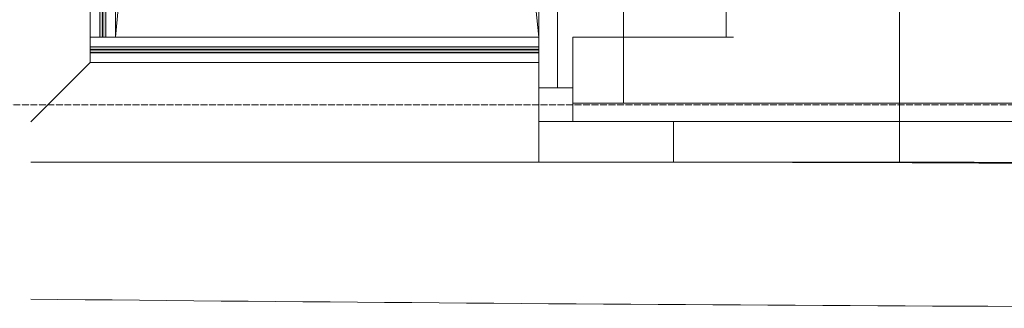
# Model space of a CAD drawing. Header units: millimetres. Extents: x 5617 to 101514, y 7718 to 215953.
# Tile 2 of 61: x 26915 to 29822, y 14798 to 15652. Entities that reach past the tile are written whole.
import ezdxf

# ---------------------------------------------------------------- set-up
doc = ezdxf.new("R2010")
doc.units = ezdxf.units.MM
doc.linetypes.add('ADSK_Линия сетки', pattern=[25, 20, -2.5, 0, -2.5])
for name, color, linetype, lineweight in [('Балясины', 7, 'Continuous', 30), ('Импосты витража', 7, 'Continuous', 18), ('Колонны', 7, 'Continuous', 18), ('Ограждение', 7, 'Continuous', 18), ('Оси', 7, 'Continuous', 9), ('Панели витража', 7, 'Continuous', 18), ('Перекрытия', 7, 'Continuous', 18), ('Поручни', 7, 'Continuous', 18), ('Форма', 7, 'Continuous', 18), ('Формообразующий элемент-перекрытие', 7, 'Continuous', 18)]:
    doc.layers.add(name, color=color, linetype=linetype, lineweight=lineweight)

# ---------------------------------------------------------------- blocks, each defined once
blk = doc.blocks.new('System Panel - A_PAN_Glass-7508971-МКСС_К4_L20_68_100_')
at = {"layer": 'Панели витража', "color": 253, "lineweight": 5, "true_color": 0xaaaaaa}
for p, q in [((736.25, 55), (-736.25, 55)), ((-736.25, 55), (-736.25, 0)), ((736.25, 0), (736.25, 55)), ((-736.25, 0), (736.25, 0))]:
    blk.add_line(p, q, dxfattribs=at)
blk = doc.blocks.new('Rectangular Mullion - R_StandardFrame_50Wx250H-7126815-МКСС_К4_L20_68_100_')
at = {"layer": 'Импосты витража', "color": 253, "lineweight": 5, "true_color": 0xaaaaaa}
for p in [(106200, 15450), (106674.3, 15600)]:
    blk.add_line(p, (106200, 15600), dxfattribs=at)
blk = doc.blocks.new('System Panel - A_PAN_Glass-7491648-МКСС_К4_L20_68_100_')
at = {"layer": 'Панели витража', "color": 253, "lineweight": 5, "true_color": 0xaaaaaa}
for p, q in [((720, 55), (-720, 55)), ((-720, 55), (-720, 0)), ((720, 0), (720, 55)), ((-720, 0), (720, 0))]:
    blk.add_line(p, q, dxfattribs=at)
blk = doc.blocks.new('Rectangular Mullion - R_StandardFrame_50Wx250H-7122652-МКСС_К4_L20_68_100_')
at = {"layer": 'Импосты витража', "color": 253, "lineweight": 5, "true_color": 0xaaaaaa}
for p in [(106155, 16890), (106350, 15405)]:
    blk.add_line(p, (106350, 16890), dxfattribs=at)
blk = doc.blocks.new('Quad Corner Mullion - Q_0_100_-50-7508328-МКСС_К4_L20_68_100_')
at = {"layer": 'Импосты витража', "color": 253, "lineweight": 5, "true_color": 0xaaaaaa}
for p, q in [((0, 0), (-100, 0)), ((-100, 0), (-100, -100)), ((0, -100), (0, 0)), ((-100, -100), (0, -100))]:
    blk.add_line(p, q, dxfattribs=at)
blk = doc.blocks.new('Ограждение - Ограждение-6062400-МКСС_К4_L20_68_100_')
at = {"layer": 'Ограждение', "lineweight": 5}
for points in [[(23350, 163), (23350, 171), (22025, 171), (22025, 163), (22868.8, 163)], [(23350, 154), (23350, 162), (22025, 162), (22025, 154), (22868.8, 154)]]:
    blk.add_hatch(color=256, dxfattribs=at).paths.add_polyline_path(points)
at = {"layer": 'Поручни', "color": 253, "lineweight": 5, "true_color": 0xaaaaaa}
for p, q in [((22025, 200), (22054, 200)), ((22025, 171.5), (22025, 200)), ((22071, 200), (23350, 200)), ((23350, 171.5), (22025, 171.5)), ((23350, 171), (22025, 171)), ((22025, 171), (22025, 163)), ((22025, 162), (22025, 163)), ((22025, 163), (23350, 163)), ((23350, 162), (22025, 162)), ((22025, 162), (22025, 154)), ((22025, 154), (23350, 154)), ((23350, 153.5), (22025, 153.5)), ((22025, 125), (22025, 153.5)), ((23350, 163), (23350, 171)), ((23350, 154), (23350, 162)), ((23350, 125), (22025, 125))]:
    blk.add_line(p, q, dxfattribs=at)
blk = doc.blocks.new('Ограждение - 18Lx18W-7431883-МКСС_К4_L20_68_100_')
at = {"layer": 'Балясины', "color": 253, "lineweight": 5, "true_color": 0xaaaaaa}
for p, q in [((9, 9), (-9, 9)), ((-9, 9), (-9, -9)), ((9, -9), (9, 9)), ((-9, -9), (9, -9))]:
    blk.add_line(p, q, dxfattribs=at)
blk = doc.blocks.new('Ограждение - Ограждение-6062405-МКСС_К4_L20_68_100_')
at = {"layer": 'Ограждение', "lineweight": 5}
h = blk.add_hatch(color=256, dxfattribs=at)
h.paths.add_polyline_path([(22054, 200), (22062, 200), (22062, 1791), (22054, 1791), (22054, 380.8)])
h.paths.add_polyline_path([(22054, 1809), (22062, 1809), (22062, 3400), (22054, 3400), (22054, 2772.7)])
h = blk.add_hatch(color=256, dxfattribs=at)
h.paths.add_polyline_path([(22063, 200), (22071, 200), (22071, 1791), (22063, 1791), (22063, 380.8)])
h.paths.add_polyline_path([(22063, 1809), (22071, 1809), (22071, 3400), (22063, 3400), (22063, 2772.7)])
at = {"layer": 'Поручни', "color": 253, "lineweight": 5, "true_color": 0xaaaaaa}
for p, q in [((22025, 200), (22025, 3400)), ((22025, 3400), (22053.5, 3400)), ((22053.5, 1809), (22053.5, 3400)), ((22062, 3400), (22054, 3400)), ((22054, 3400), (22054, 1809)), ((22062, 1809), (22062, 3400)), ((22062, 3400), (22063, 3400)), ((22071, 3400), (22063, 3400)), ((22063, 3400), (22063, 1809)), ((22071, 1809), (22071, 3400)), ((22071.5, 1809), (22071.5, 3400)), ((22071.5, 3400), (22100, 3400)), ((22100, 3400), (22100, 200)), ((22053.5, 200), (22053.5, 1791)), ((22054, 1791), (22054, 200)), ((22062, 200), (22062, 1791)), ((22063, 1791), (22063, 200)), ((22071, 200), (22071, 1791)), ((22071.5, 200), (22071.5, 1791)), ((22053.5, 200), (22025, 200)), ((22054, 200), (22062, 200)), ((22063, 200), (22071, 200)), ((22100, 200), (22071.5, 200))]:
    blk.add_line(p, q, dxfattribs=at)
at = {"rotation": 180}
blk.add_blockref('Ограждение - 18Lx18W-7431883-МКСС_К4_L20_68_100_', (22062.5, 1800), dxfattribs=at)
blk = doc.blocks.new('A_OGR_PAN_Отлив - A_OGR_PAN_Отлив-6292472-МКСС_К4_L20_68_100_')
at = {"layer": 'Колонны', "color": 253, "lineweight": 5, "true_color": 0xaaaaaa}
for q in [(-600, 0), (-442.4, -120)]:
    blk.add_line((-600, -120), q, dxfattribs=at)
blk = doc.blocks.new('135_SLK_K4_AR_FCD_rvt-1-МКСС_К4_L20_68_100_')
at = {"layer": 'Колонны', "color": 253, "lineweight": 5, "true_color": 0xaaaaaa}
for p in [(106497.5, 15350), (106100, 15230)]:
    blk.add_line(p, (106497.5, 15230), dxfattribs=at)
at = {"layer": 'Перекрытия', "color": 253, "lineweight": 5, "true_color": 0xaaaaaa}
for p, q in [((105425.3, 21938.2), (104850, 15600)), ((106100, 15600), (105444.1, 21941.3)), ((104775, 15525), (104599.7, 15349.7)), ((106100, 15350), (106100, 15230)), ((106100, 15230), (104599.7, 15230))]:
    blk.add_line(p, q, dxfattribs=at)
at = {"layer": 'Форма', "color": 253, "lineweight": 9, "true_color": 0xaaaaaa}
blk.add_line((107164.9, 17730), (107164.9, 15230), dxfattribs=at)
at = {"layer": 'Форма', "color": 253, "lineweight": 5, "true_color": 0xaaaaaa}
blk.add_line((106655.1, 15230), (107164.9, 15230), dxfattribs=at)
at = {"layer": 'Форма', "color": 253, "lineweight": 9, "true_color": 0xaaaaaa}
blk.add_open_spline([(107164.9, 15230), (107271.7, 15230), (107485.8, 15229.7), (107807.9, 15228.6), (108076.8, 15227), (108292, 15225.5), (108453.5, 15224.1), (108614.9, 15222.7), (108829.7, 15220.5), (109097.9, 15217.6), (109360.7, 15214.3), (109516.4, 15212.2), (109564.8, 15211.5)], degree=3, knots=[-1, -1, -1, -1, -0.98913043, -0.97826087, -0.9673913, -0.96195652, -0.95652174, -0.95108696, -0.94565217, -0.93478261, -0.92391304, -0.91901671, -0.91901671, -0.91901671, -0.91901671], dxfattribs=at)
at = {"layer": 'Форма', "color": 253, "lineweight": 5, "true_color": 0xaaaaaa}
blk.add_open_spline([(104599.5, 14825.3), (106310, 14807.9), (109597.9, 14789.5), (112939.9, 14812.1), (114511.7, 14829.1)], degree=3, knots=[46.84335, 46.84335, 46.84335, 46.84335, 55.669869, 63.58486, 63.58486, 63.58486, 63.58486], dxfattribs=at)
at = {"layer": 'Формообразующий элемент-перекрытие', "color": 253, "lineweight": 5, "true_color": 0xaaaaaa}
blk.add_line((106653, 15600), (106653, 17730), dxfattribs=at)
blk.add_open_spline([(107888.6, 15224.6), (107790.8, 15225.4), (107588.3, 15226.8), (107176.4, 15229), (106862.4, 15229.8), (106653, 15230)], degree=3, knots=[0.95901608, 0.95901608, 0.95901608, 0.95901608, 0.96875, 0.97916667, 1, 1, 1, 1], dxfattribs=at)
at = {"layer": 'Импосты витража', "color": 253, "lineweight": 5, "true_color": 0xaaaaaa}
for name in ['Rectangular Mullion - R_StandardFrame_50Wx250H-7122652-МКСС_К4_L20_68_100_', 'Rectangular Mullion - R_StandardFrame_50Wx250H-7126815-МКСС_К4_L20_68_100_']:
    blk.add_blockref(name, (0, 0), dxfattribs=at)
at = {"layer": 'Импосты витража', "color": 253, "lineweight": 5, "true_color": 0xaaaaaa, "rotation": 180}
blk.add_blockref('Quad Corner Mullion - Q_0_100_-50-7508328-МКСС_К4_L20_68_100_', (106100, 15350), dxfattribs=at)
at = {"layer": 'Колонны', "color": 253, "lineweight": 5, "true_color": 0xaaaaaa}
blk.add_blockref('A_OGR_PAN_Отлив - A_OGR_PAN_Отлив-6292472-МКСС_К4_L20_68_100_', (107097.5, 15350), dxfattribs=at)
at = {"layer": 'Ограждение', "color": 253, "lineweight": 5, "true_color": 0xaaaaaa}
for name in ['Ограждение - Ограждение-6062405-МКСС_К4_L20_68_100_', 'Ограждение - Ограждение-6062400-МКСС_К4_L20_68_100_']:
    blk.add_blockref(name, (82750, 15400), dxfattribs=at)
at = {"layer": 'Панели витража', "color": 253, "lineweight": 5, "true_color": 0xaaaaaa, "rotation": 270}
blk.add_blockref('System Panel - A_PAN_Glass-7491648-МКСС_К4_L20_68_100_', (106100, 16170), dxfattribs=at)
at = {"layer": 'Панели витража', "color": 253, "lineweight": 5, "true_color": 0xaaaaaa}
blk.add_blockref('System Panel - A_PAN_Glass-7508971-МКСС_К4_L20_68_100_', (106936.3, 15350), dxfattribs=at)

msp = doc.modelspace()

# ---------------------------------------------------------------- linework, layer by layer
at = {"layer": 'Оси', "linetype": 'ADSK_Линия сетки'}
msp.add_line((59245.9, 15400), (24389.5, 15400), dxfattribs=at)

# ---------------------------------------------------------------- block references
at = {"lineweight": 5}
msp.add_blockref('135_SLK_K4_AR_FCD_rvt-1-МКСС_К4_L20_68_100_', (-77651.8, 0), dxfattribs=at)

doc.saveas('drawing.dxf')
